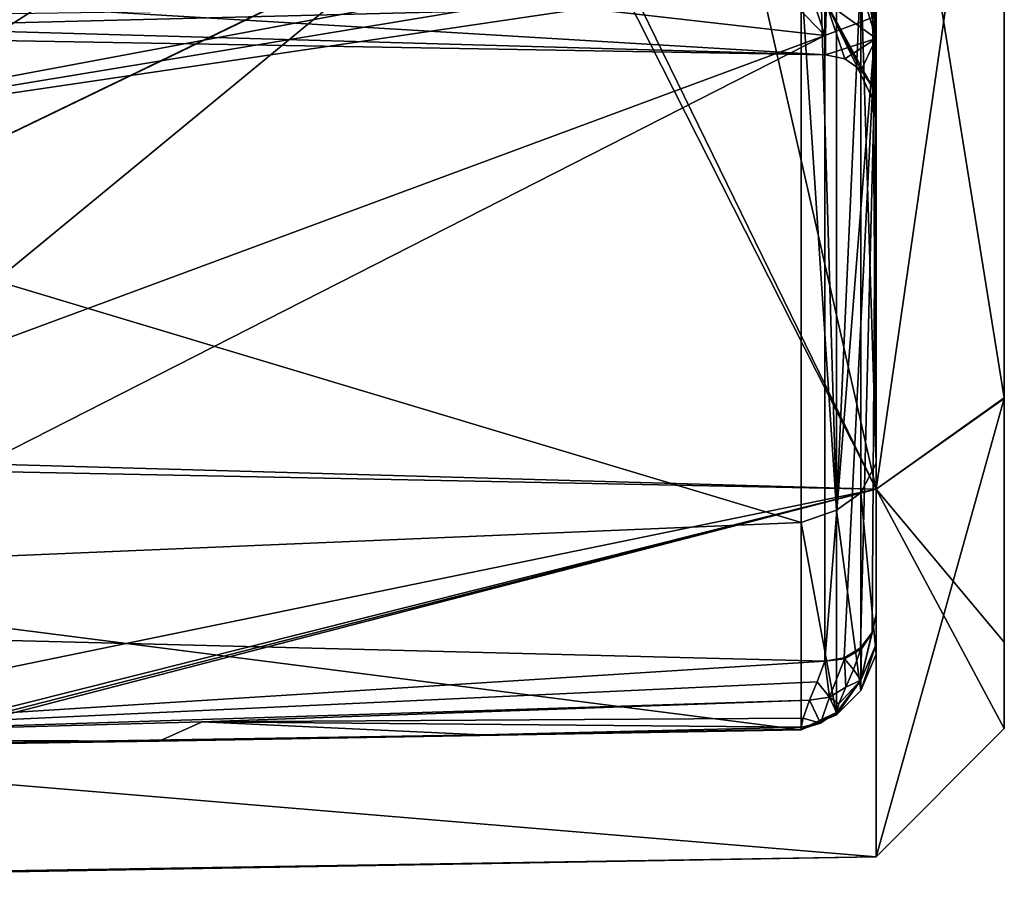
# Model space of a CAD drawing. Header units: millimetres. Extents: x -52 to 102, y -233 to 28.
# Tile 216 of 230: x 83 to 102, y -25 to -8. Entities that reach past the tile are written whole.
import ezdxf

# ---------------------------------------------------------------- set-up
doc = ezdxf.new("R2010")
doc.units = ezdxf.units.MM
doc.header["$LTSCALE"] = 52.148148
for name, color, linetype in [('178', 7, 'CONTINUOUS'), ('179', 7, 'CONTINUOUS'), ('180', 7, 'CONTINUOUS'), ('181', 7, 'CONTINUOUS'), ('182', 7, 'CONTINUOUS'), ('205', 7, 'CONTINUOUS'), ('217', 7, 'CONTINUOUS'), ('218', 7, 'CONTINUOUS'), ('219', 7, 'CONTINUOUS'), ('224', 7, 'CONTINUOUS'), ('231', 7, 'CONTINUOUS'), ('240', 7, 'CONTINUOUS'), ('241', 7, 'CONTINUOUS'), ('242', 7, 'CONTINUOUS'), ('243', 7, 'CONTINUOUS'), ('244', 7, 'CONTINUOUS'), ('288', 7, 'CONTINUOUS'), ('289', 7, 'CONTINUOUS'), ('290', 7, 'CONTINUOUS'), ('353', 7, 'CONTINUOUS'), ('354', 7, 'CONTINUOUS'), ('355', 7, 'CONTINUOUS')]:
    doc.layers.add(name, color=color, linetype=linetype)

msp = doc.modelspace()

# ---------------------------------------------------------------- linework, layer by layer
at = {"layer": '178', "linetype": 'CONTINUOUS'}
for points in [[(102.2, -15.52, 77.453), (102.2, 0.004, 71.032), (102.2, -5.5, 91.282), (102.2, -15.52, 77.453)], [(102.2, -0.004, 114.968), (102.2, -15.534, 108.532), (102.2, -1.148, 113), (102.2, -0.004, 114.968)], [(102.2, -1.148, 113), (102.2, -15.534, 108.532), (102.2, -1.55, 112.6), (102.2, -1.148, 113)], [(102.2, -1.55, 112.6), (102.2, -15.534, 108.532), (102.2, -1.55, 107.4), (102.2, -1.55, 112.6)], [(102.2, -1.55, 107.4), (102.2, -15.534, 108.532), (102.2, -3.373, 94.717), (102.2, -1.55, 107.4)], [(102.2, -3.373, 94.717), (102.2, -15.534, 108.532), (102.2, -4.343, 94.718), (102.2, -3.373, 94.717)], [(102.2, -4.343, 94.718), (102.2, -15.534, 108.532), (102.2, -5.5, 94.718), (102.2, -4.343, 94.718)], [(102.2, -15.534, 108.532), (102.2, -15.52, 77.453), (102.2, -5.5, 91.282), (102.2, -15.534, 108.532)], [(102.2, -5.5, 94.718), (102.2, -15.534, 108.532), (102.2, -5.5, 91.282), (102.2, -5.5, 94.718)], [(102.2, -15.52, 77.453), (102.2, -15.534, 108.532), (102.2, -20.285, 84.568), (102.2, -15.52, 77.453)], [(102.2, -15.534, 108.532), (102.2, -21.968, 93), (102.2, -20.285, 84.568), (102.2, -15.534, 108.532)]]:
    msp.add_3dface(points, dxfattribs=at)
at = {"layer": '179', "linetype": 'CONTINUOUS'}
for points in [[(99.7, -17.301, 110.301), (102.2, -0.004, 114.968), (99.7, 0, 117.468), (99.7, -17.301, 110.301)], [(102.2, -15.534, 108.532), (102.2, -0.004, 114.968), (99.7, -17.301, 110.301), (102.2, -15.534, 108.532)], [(102.2, -21.968, 93), (102.2, -15.534, 108.532), (99.7, -24.468, 93), (102.2, -21.968, 93)], [(99.7, -24.468, 93), (102.2, -15.534, 108.532), (99.7, -17.301, 110.301), (99.7, -24.468, 93)]]:
    msp.add_3dface(points, dxfattribs=at)
at = {"layer": '180', "linetype": 'CONTINUOUS'}
for points in [[(102.2, 0.004, 71.032), (102.2, -15.52, 77.453), (99.7, 0, 68.532), (102.2, 0.004, 71.032)], [(99.7, 0, 68.532), (102.2, -15.52, 77.453), (99.7, -17.301, 75.699), (99.7, 0, 68.532)], [(102.2, -15.52, 77.453), (102.2, -20.285, 84.568), (99.7, -17.301, 75.699), (102.2, -15.52, 77.453)], [(102.2, -20.285, 84.568), (102.2, -21.968, 93), (99.7, -17.301, 75.699), (102.2, -20.285, 84.568)], [(102.2, -21.968, 93), (99.7, -24.468, 93), (99.7, -17.301, 75.699), (102.2, -21.968, 93)]]:
    msp.add_3dface(points, dxfattribs=at)
at = {"layer": '181', "linetype": 'CONTINUOUS'}
for points in [[(99.7, 0, 68.532), (99.7, -17.301, 75.699), (96.469, -3.106, 68.673), (99.7, 0, 68.532)], [(78.35, -16.698, 74.61), (81.272, -0.287, 68.212), (93.199, -4.468, 68.828), (78.35, -16.698, 74.61)], [(99.7, -17.301, 75.699), (93.199, -4.468, 68.828), (96.469, -3.106, 68.673), (99.7, -17.301, 75.699)], [(99.7, -17.301, 75.699), (78.35, -16.698, 74.61), (93.199, -4.468, 68.828), (99.7, -17.301, 75.699)], [(78.35, -16.698, 74.61), (99.7, -17.301, 75.699), (74.915, -22.402, 82.129), (78.35, -16.698, 74.61)], [(99.7, -17.301, 75.699), (99.7, -24.468, 93), (74.915, -22.402, 82.129), (99.7, -17.301, 75.699)], [(74.915, -22.402, 82.129), (99.7, -24.468, 93), (70.599, -24.935, 91.574), (74.915, -22.402, 82.129)], [(70.31, -24.97, 92.279), (99.7, -24.468, 93), (70.078, -24.985, 93), (70.31, -24.97, 92.279)], [(70.599, -24.935, 91.574), (99.7, -24.468, 93), (70.31, -24.97, 92.279), (70.599, -24.935, 91.574)]]:
    msp.add_3dface(points, dxfattribs=at)
at = {"layer": '182', "linetype": 'CONTINUOUS'}
for points in [[(69.709, 0, 117.991), (69.709, -16.701, 111.592), (90.104, -3.566, 117.376), (69.709, 0, 117.991)], [(99.7, -17.301, 110.301), (99.7, 0, 117.468), (93.75, -5.1, 117.036), (99.7, -17.301, 110.301)], [(90.104, -3.566, 117.376), (69.709, -16.701, 111.592), (93.719, -5.1, 117.037), (90.104, -3.566, 117.376)], [(69.709, -16.701, 111.592), (99.7, -17.301, 110.301), (93.75, -5.1, 117.036), (69.709, -16.701, 111.592)], [(69.709, -16.701, 111.592), (93.75, -5.1, 117.036), (93.735, -5.1, 117.037), (69.709, -16.701, 111.592)], [(93.719, -5.1, 117.037), (69.709, -16.701, 111.592), (93.735, -5.1, 117.037), (93.719, -5.1, 117.037)], [(69.709, -24.848, 95.67), (99.7, -17.301, 110.301), (69.709, -16.701, 111.592), (69.709, -24.848, 95.67)], [(69.801, -24.954, 94.33), (99.7, -17.301, 110.301), (69.709, -24.848, 95.67), (69.801, -24.954, 94.33)], [(70.078, -24.985, 93), (99.7, -17.301, 110.301), (69.801, -24.954, 94.33), (70.078, -24.985, 93)], [(99.7, -24.468, 93), (99.7, -17.301, 110.301), (70.078, -24.985, 93), (99.7, -24.468, 93)]]:
    msp.add_3dface(points, dxfattribs=at)
at = {"layer": '205', "linetype": 'CONTINUOUS'}
for points in [[(98.7, -8.456, 75.287), (98.7, 8.456, 75.287), (95.95, -0.021, 73.65), (98.7, -8.456, 75.287)], [(93.2, -2.75, 73.817), (98.7, -8.456, 75.287), (95.95, -0.021, 73.65), (93.2, -2.75, 73.817)], [(78.415, -6.151, 74.501), (98.7, -8.456, 75.287), (93.2, -2.75, 73.817), (78.415, -6.151, 74.501)], [(78.415, -6.151, 74.501), (76.99, -16.503, 80.785), (98.7, -8.456, 75.287), (78.415, -6.151, 74.501)], [(76.99, -16.503, 80.785), (75.89, -20.077, 85.814), (98.7, -8.456, 75.287), (76.99, -16.503, 80.785)], [(98.7, -8.456, 75.287), (75.89, -20.077, 85.814), (98.7, -20.654, 87.003), (98.7, -8.456, 75.287)], [(75.89, -20.077, 85.814), (74.731, -22.169, 91.653), (98.7, -20.654, 87.003), (75.89, -20.077, 85.814)], [(98.7, -20.654, 87.003), (74.731, -22.169, 91.653), (98.555, -21.056, 87.952), (98.7, -20.654, 87.003)], [(98.555, -21.056, 87.952), (74.731, -22.169, 91.653), (98.407, -21.414, 88.919), (98.555, -21.056, 87.952)], [(98.407, -21.414, 88.919), (74.731, -22.169, 91.653), (86.572, -21.834, 90.274), (98.407, -21.414, 88.919)]]:
    msp.add_3dface(points, dxfattribs=at)
at = {"layer": '217', "linetype": 'CONTINUOUS'}
for points in [[(98.407, -21.414, 88.919), (86.572, -21.834, 90.274), (98.279, -21.767, 90.216), (98.407, -21.414, 88.919)], [(86.572, -21.834, 90.274), (74.731, -22.169, 91.653), (85.734, -22.211, 93), (86.572, -21.834, 90.274)], [(92.013, -22.089, 92.263), (86.572, -21.834, 90.274), (85.734, -22.211, 93), (92.013, -22.089, 92.263)], [(98.279, -21.767, 90.216), (86.572, -21.834, 90.274), (98.242, -21.944, 91.532), (98.279, -21.767, 90.216)], [(98.242, -21.944, 91.532), (86.572, -21.834, 90.274), (92.013, -22.089, 92.263), (98.242, -21.944, 91.532)], [(85.734, -22.211, 93), (74.731, -22.169, 91.653), (80.12, -22.299, 93.66), (85.734, -22.211, 93)]]:
    msp.add_3dface(points, dxfattribs=at)
at = {"layer": '218', "linetype": 'CONTINUOUS'}
for points in [[(99.115, -21.164, 89.117), (98.791, -21.358, 88.999), (98.978, -21.488, 90.325), (99.115, -21.164, 89.117)], [(98.407, -21.414, 88.919), (98.279, -21.767, 90.216), (98.616, -21.864, 91.537), (98.407, -21.414, 88.919)], [(98.407, -21.414, 88.919), (98.616, -21.864, 91.537), (98.791, -21.358, 88.999), (98.407, -21.414, 88.919)], [(98.616, -21.864, 91.537), (98.932, -21.652, 91.551), (98.791, -21.358, 88.999), (98.616, -21.864, 91.537)], [(98.791, -21.358, 88.999), (98.932, -21.652, 91.551), (98.978, -21.488, 90.325), (98.791, -21.358, 88.999)], [(98.279, -21.767, 90.216), (98.242, -21.944, 91.532), (98.616, -21.864, 91.537), (98.279, -21.767, 90.216)]]:
    msp.add_3dface(points, dxfattribs=at)
at = {"layer": '219', "linetype": 'CONTINUOUS'}
for points in [[(98.243, -7.305, 113.744), (98.616, -7.28, 113.669), (98.932, -17.711, 105.539), (98.243, -7.305, 113.744)], [(98.616, -7.28, 113.669), (98.932, -7.209, 113.467), (98.932, -17.711, 105.539), (98.616, -7.28, 113.669)], [(98.242, -17.95, 105.708), (98.243, -7.305, 113.744), (98.932, -17.711, 105.539), (98.242, -17.95, 105.708)], [(98.932, -21.7, 93), (98.242, -17.95, 105.708), (98.932, -17.711, 105.539), (98.932, -21.7, 93)], [(98.242, -21.993, 93), (98.242, -17.95, 105.708), (98.932, -21.7, 93), (98.242, -21.993, 93)], [(98.932, -21.652, 91.551), (98.616, -21.864, 91.537), (98.242, -21.98, 92.265), (98.932, -21.652, 91.551)], [(98.932, -21.652, 91.551), (98.242, -21.98, 92.265), (98.932, -21.688, 92.275), (98.932, -21.652, 91.551)], [(98.242, -21.98, 92.265), (98.242, -21.993, 93), (98.932, -21.688, 92.275), (98.242, -21.98, 92.265)], [(98.932, -21.688, 92.275), (98.242, -21.993, 93), (98.932, -21.7, 93), (98.932, -21.688, 92.275)], [(98.616, -21.864, 91.537), (98.242, -21.944, 91.532), (98.242, -21.98, 92.265), (98.616, -21.864, 91.537)]]:
    msp.add_3dface(points, dxfattribs=at)
at = {"layer": '224', "linetype": 'CONTINUOUS'}
for points in [[(99.7, -8.518, 103.245), (99.7, -6.396, 110.602), (99.7, -5.337, 104.562), (99.7, -8.518, 103.245)], [(99.7, -5.337, 84.438), (99.7, -8.084, 76.216), (99.7, -8.52, 85.757), (99.7, -5.337, 84.438)], [(99.7, -6.983, 112.017), (99.7, -6.396, 110.602), (99.7, -8.518, 103.245), (99.7, -6.983, 112.017)], [(99.7, -6.983, 112.293), (99.7, -6.983, 112.017), (99.7, -8.518, 103.245), (99.7, -6.983, 112.293)], [(99.7, -16.796, 104.784), (99.7, -6.983, 112.293), (99.7, -9.837, 100.062), (99.7, -16.796, 104.784)], [(99.7, -9.837, 100.062), (99.7, -6.983, 112.293), (99.7, -8.518, 103.245), (99.7, -9.837, 100.062)], [(99.7, -8.084, 76.216), (99.7, -19.743, 87.413), (99.7, -8.52, 85.757), (99.7, -8.084, 76.216)], [(99.7, -8.52, 85.757), (99.7, -19.743, 87.413), (99.7, -9.837, 88.938), (99.7, -8.52, 85.757)], [(99.7, -19.743, 87.413), (99.7, -16.796, 104.784), (99.7, -9.837, 100.062), (99.7, -19.743, 87.413)], [(99.7, -9.837, 88.938), (99.7, -19.743, 87.413), (99.7, -9.837, 100.062), (99.7, -9.837, 88.938)], [(99.7, -20.518, 93), (99.7, -16.796, 104.784), (99.7, -20.323, 90.18), (99.7, -20.518, 93)], [(99.7, -20.323, 90.18), (99.7, -16.796, 104.784), (99.7, -19.743, 87.413), (99.7, -20.323, 90.18)]]:
    msp.add_3dface(points, dxfattribs=at)
at = {"layer": '231', "linetype": 'CONTINUOUS'}
for points in [[(74.483, -10.819, 112.622), (74.483, 0, 115.407), (93.648, -7.223, 113.857), (74.483, -10.819, 112.622)], [(93.648, -7.223, 113.857), (95.944, -7.264, 113.801), (74.483, -10.819, 112.622), (93.648, -7.223, 113.857)], [(98.243, -7.305, 113.744), (74.483, -10.819, 112.622), (95.944, -7.264, 113.801), (98.243, -7.305, 113.744)], [(74.483, -10.819, 112.622), (98.243, -7.305, 113.744), (98.242, -17.95, 105.708), (74.483, -10.819, 112.622)], [(74.483, -18.949, 104.959), (74.483, -10.819, 112.622), (98.242, -17.95, 105.708), (74.483, -18.949, 104.959)], [(74.483, -18.949, 104.959), (98.242, -17.95, 105.708), (98.242, -21.993, 93), (74.483, -18.949, 104.959)], [(74.483, -22.368, 94.323), (74.483, -18.949, 104.959), (98.242, -21.993, 93), (74.483, -22.368, 94.323)], [(80.12, -22.299, 93.66), (74.483, -22.368, 94.323), (98.242, -21.993, 93), (80.12, -22.299, 93.66)], [(85.734, -22.211, 93), (80.12, -22.299, 93.66), (98.242, -21.993, 93), (85.734, -22.211, 93)], [(92.013, -22.089, 92.263), (85.734, -22.211, 93), (98.242, -21.98, 92.265), (92.013, -22.089, 92.263)], [(85.734, -22.211, 93), (98.242, -21.993, 93), (98.242, -21.98, 92.265), (85.734, -22.211, 93)], [(98.242, -21.944, 91.532), (92.013, -22.089, 92.263), (98.242, -21.98, 92.265), (98.242, -21.944, 91.532)]]:
    msp.add_3dface(points, dxfattribs=at)
at = {"layer": '240', "linetype": 'CONTINUOUS'}
for points in [[(98.7, 8.456, 75.287), (98.7, -8.456, 75.287), (99.7, 8.071, 76.21), (98.7, 8.456, 75.287)], [(98.7, -8.456, 75.287), (99.7, -8.084, 76.216), (99.7, 8.071, 76.21), (98.7, -8.456, 75.287)], [(98.7, -8.456, 75.287), (98.7, -20.654, 87.003), (99.7, -8.084, 76.216), (98.7, -8.456, 75.287)], [(99.7, -8.084, 76.216), (98.7, -20.654, 87.003), (99.077, -20.587, 87.033), (99.7, -8.084, 76.216)], [(99.399, -20.395, 87.12), (99.7, -8.084, 76.216), (99.077, -20.587, 87.033), (99.399, -20.395, 87.12)], [(99.622, -20.096, 87.254), (99.7, -8.084, 76.216), (99.399, -20.395, 87.12), (99.622, -20.096, 87.254)], [(99.7, -19.743, 87.413), (99.7, -8.084, 76.216), (99.622, -20.096, 87.254), (99.7, -19.743, 87.413)]]:
    msp.add_3dface(points, dxfattribs=at)
at = {"layer": '241', "linetype": 'CONTINUOUS'}
for points in [[(99.7, -19.743, 87.413), (99.622, -20.096, 87.254), (99.627, -20.104, 87.311), (99.7, -19.743, 87.413)], [(99.622, -20.096, 87.254), (99.399, -20.395, 87.12), (99.627, -20.104, 87.311), (99.622, -20.096, 87.254)], [(99.627, -20.104, 87.311), (99.399, -20.395, 87.12), (99.418, -20.412, 87.224), (99.627, -20.104, 87.311)], [(99.399, -20.395, 87.12), (99.077, -20.587, 87.033), (99.418, -20.412, 87.224), (99.399, -20.395, 87.12)], [(99.418, -20.412, 87.224), (99.077, -20.587, 87.033), (99.407, -20.423, 87.221), (99.418, -20.412, 87.224)], [(99.407, -20.423, 87.221), (99.077, -20.587, 87.033), (99.084, -20.606, 87.086), (99.407, -20.423, 87.221)], [(99.077, -20.587, 87.033), (98.7, -20.654, 87.003), (99.084, -20.606, 87.086), (99.077, -20.587, 87.033)]]:
    msp.add_3dface(points, dxfattribs=at)
at = {"layer": '242', "linetype": 'CONTINUOUS'}
for points in [[(99.407, -20.423, 87.221), (99.084, -20.606, 87.086), (99.262, -20.815, 88.16), (99.407, -20.423, 87.221)], [(98.7, -20.654, 87.003), (98.555, -21.056, 87.952), (98.791, -21.358, 88.999), (98.7, -20.654, 87.003)], [(98.7, -20.654, 87.003), (98.791, -21.358, 88.999), (99.084, -20.606, 87.086), (98.7, -20.654, 87.003)], [(98.791, -21.358, 88.999), (99.115, -21.164, 89.117), (99.084, -20.606, 87.086), (98.791, -21.358, 88.999)], [(99.084, -20.606, 87.086), (99.115, -21.164, 89.117), (99.262, -20.815, 88.16), (99.084, -20.606, 87.086)], [(98.555, -21.056, 87.952), (98.407, -21.414, 88.919), (98.791, -21.358, 88.999), (98.555, -21.056, 87.952)]]:
    msp.add_3dface(points, dxfattribs=at)
at = {"layer": '243', "linetype": 'CONTINUOUS'}
for points in [[(98.932, -17.711, 105.539), (98.932, -7.209, 113.467), (99.407, -7.223, 112.958), (98.932, -17.711, 105.539)], [(98.932, -17.711, 105.539), (99.407, -7.223, 112.958), (99.407, -17.375, 105.19), (98.932, -17.711, 105.539)], [(99.407, -21.225, 93), (98.932, -17.711, 105.539), (99.407, -17.375, 105.19), (99.407, -21.225, 93)], [(98.932, -21.7, 93), (98.932, -17.711, 105.539), (99.407, -21.225, 93), (98.932, -21.7, 93)], [(99.407, -20.423, 87.221), (99.262, -20.815, 88.16), (99.407, -21.024, 90.083), (99.407, -20.423, 87.221)], [(99.262, -20.815, 88.16), (99.115, -21.164, 89.117), (99.407, -21.024, 90.083), (99.262, -20.815, 88.16)], [(98.978, -21.488, 90.325), (98.932, -21.652, 91.551), (99.407, -21.024, 90.083), (98.978, -21.488, 90.325)], [(98.932, -21.652, 91.551), (98.932, -21.688, 92.275), (99.407, -21.024, 90.083), (98.932, -21.652, 91.551)], [(98.932, -21.688, 92.275), (98.932, -21.7, 93), (99.407, -21.024, 90.083), (98.932, -21.688, 92.275)], [(99.407, -21.024, 90.083), (98.932, -21.7, 93), (99.407, -21.225, 93), (99.407, -21.024, 90.083)], [(99.115, -21.164, 89.117), (98.978, -21.488, 90.325), (99.407, -21.024, 90.083), (99.115, -21.164, 89.117)]]:
    msp.add_3dface(points, dxfattribs=at)
at = {"layer": '244', "linetype": 'CONTINUOUS'}
for points in [[(99.624, -7.113, 112.653), (99.7, -6.983, 112.293), (99.7, -16.796, 104.784), (99.624, -7.113, 112.653)], [(99.407, -7.223, 112.958), (99.624, -7.113, 112.653), (99.7, -16.796, 104.784), (99.407, -7.223, 112.958)], [(99.407, -7.223, 112.958), (99.7, -16.796, 104.784), (99.407, -17.375, 105.19), (99.407, -7.223, 112.958)], [(99.7, -16.796, 104.784), (99.7, -20.518, 93), (99.407, -17.375, 105.19), (99.7, -16.796, 104.784)], [(99.7, -20.518, 93), (99.407, -21.225, 93), (99.407, -17.375, 105.19), (99.7, -20.518, 93)], [(99.7, -20.323, 90.18), (99.7, -19.743, 87.413), (99.407, -21.024, 90.083), (99.7, -20.323, 90.18)], [(99.7, -19.743, 87.413), (99.627, -20.104, 87.311), (99.407, -21.024, 90.083), (99.7, -19.743, 87.413)], [(99.627, -20.104, 87.311), (99.418, -20.412, 87.224), (99.407, -21.024, 90.083), (99.627, -20.104, 87.311)], [(99.7, -20.518, 93), (99.7, -20.323, 90.18), (99.407, -21.225, 93), (99.7, -20.518, 93)], [(99.7, -20.323, 90.18), (99.407, -21.024, 90.083), (99.407, -21.225, 93), (99.7, -20.323, 90.18)], [(99.418, -20.412, 87.224), (99.407, -20.423, 87.221), (99.407, -21.024, 90.083), (99.418, -20.412, 87.224)]]:
    msp.add_3dface(points, dxfattribs=at)
at = {"layer": '288', "linetype": 'CONTINUOUS'}
for points in [[(99.7, -8.518, 103.245), (99.7, -5.337, 104.562), (98.725, -7.812, 102.537), (99.7, -8.518, 103.245)], [(98.717, -8.837, 100.062), (99.7, -8.518, 103.245), (98.725, -7.812, 102.537), (98.717, -8.837, 100.062)], [(99.091, -8.916, 100.062), (99.7, -8.518, 103.245), (98.717, -8.837, 100.062), (99.091, -8.916, 100.062)], [(99.413, -9.136, 100.062), (99.7, -8.518, 103.245), (99.091, -8.916, 100.062), (99.413, -9.136, 100.062)], [(99.7, -8.518, 103.245), (99.413, -9.136, 100.062), (99.625, -9.456, 100.062), (99.7, -8.518, 103.245)], [(99.7, -9.837, 100.062), (99.7, -8.518, 103.245), (99.625, -9.456, 100.062), (99.7, -9.837, 100.062)]]:
    msp.add_3dface(points, dxfattribs=at)
at = {"layer": '289', "linetype": 'CONTINUOUS'}
for points in [[(99.091, -8.916, 100.062), (98.717, -8.837, 100.062), (99.091, -8.916, 88.938), (99.091, -8.916, 100.062)], [(98.717, -8.837, 100.062), (98.717, -8.837, 88.938), (99.091, -8.916, 88.938), (98.717, -8.837, 100.062)], [(99.413, -9.136, 100.062), (99.091, -8.916, 100.062), (99.413, -9.136, 88.938), (99.413, -9.136, 100.062)], [(99.413, -9.136, 88.938), (99.091, -8.916, 100.062), (99.091, -8.916, 88.938), (99.413, -9.136, 88.938)], [(99.625, -9.456, 100.062), (99.413, -9.136, 100.062), (99.625, -9.456, 88.938), (99.625, -9.456, 100.062)], [(99.625, -9.456, 88.938), (99.413, -9.136, 100.062), (99.413, -9.136, 88.938), (99.625, -9.456, 88.938)], [(99.7, -9.837, 88.938), (99.7, -9.837, 100.062), (99.625, -9.456, 100.062), (99.7, -9.837, 88.938)], [(99.7, -9.837, 88.938), (99.625, -9.456, 100.062), (99.625, -9.456, 88.938), (99.7, -9.837, 88.938)]]:
    msp.add_3dface(points, dxfattribs=at)
at = {"layer": '290', "linetype": 'CONTINUOUS'}
for points in [[(99.7, -8.52, 85.757), (98.717, -5.337, 85.438), (99.091, -5.337, 85.359), (99.7, -8.52, 85.757)], [(98.717, -5.337, 85.438), (99.7, -8.52, 85.757), (98.725, -7.812, 86.463), (98.717, -5.337, 85.438)], [(99.413, -5.337, 85.139), (99.7, -8.52, 85.757), (99.091, -5.337, 85.359), (99.413, -5.337, 85.139)], [(99.7, -8.52, 85.757), (99.413, -5.337, 85.139), (99.625, -5.337, 84.819), (99.7, -8.52, 85.757)], [(99.7, -5.337, 84.438), (99.7, -8.52, 85.757), (99.625, -5.337, 84.819), (99.7, -5.337, 84.438)], [(99.091, -8.916, 88.938), (98.717, -8.837, 88.938), (98.725, -7.812, 86.463), (99.091, -8.916, 88.938)], [(99.7, -8.52, 85.757), (99.7, -9.837, 88.938), (98.725, -7.812, 86.463), (99.7, -8.52, 85.757)], [(99.7, -9.837, 88.938), (99.625, -9.456, 88.938), (98.725, -7.812, 86.463), (99.7, -9.837, 88.938)], [(99.625, -9.456, 88.938), (99.413, -9.136, 88.938), (98.725, -7.812, 86.463), (99.625, -9.456, 88.938)], [(99.413, -9.136, 88.938), (99.091, -8.916, 88.938), (98.725, -7.812, 86.463), (99.413, -9.136, 88.938)]]:
    msp.add_3dface(points, dxfattribs=at)
at = {"layer": '353', "linetype": 'CONTINUOUS'}
for points in [[(74.677, -8.151, 88.018), (74.675, -7.392, 86.883), (98.717, -8.837, 88.938), (74.677, -8.151, 88.018)], [(98.717, -8.837, 88.938), (74.675, -7.392, 86.883), (98.725, -7.812, 86.463), (98.717, -8.837, 88.938)], [(74.683, -8.417, 89.357), (74.677, -8.151, 88.018), (98.717, -8.837, 88.938), (74.683, -8.417, 89.357)]]:
    msp.add_3dface(points, dxfattribs=at)
at = {"layer": '354', "linetype": 'CONTINUOUS'}
for points in [[(74.683, -8.417, 99.643), (74.683, -8.417, 89.357), (98.717, -8.837, 88.938), (74.683, -8.417, 99.643)], [(98.717, -8.837, 100.062), (74.683, -8.417, 99.643), (98.717, -8.837, 88.938), (98.717, -8.837, 100.062)]]:
    msp.add_3dface(points, dxfattribs=at)
at = {"layer": '355', "linetype": 'CONTINUOUS'}
for points in [[(74.677, -8.151, 100.982), (74.683, -8.417, 99.643), (98.725, -7.812, 102.537), (74.677, -8.151, 100.982)], [(74.683, -8.417, 99.643), (98.717, -8.837, 100.062), (98.725, -7.812, 102.537), (74.683, -8.417, 99.643)]]:
    msp.add_3dface(points, dxfattribs=at)

doc.saveas('drawing.dxf')
